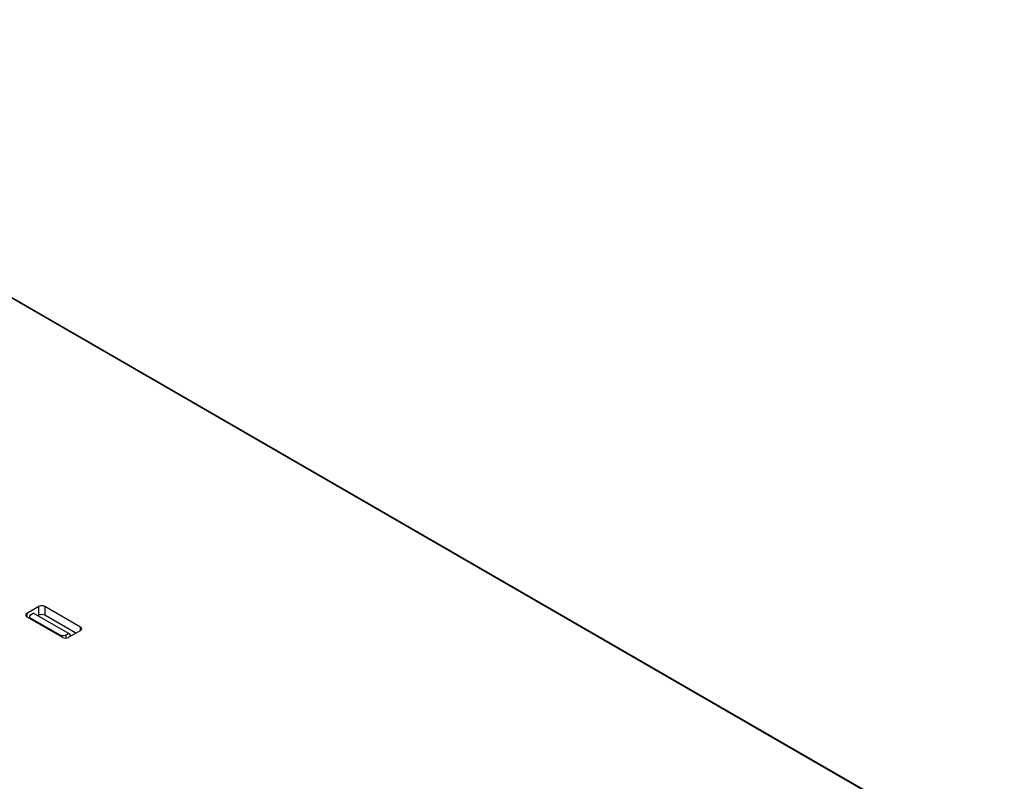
# Model space of a CAD drawing. Header units: millimetres. Extents: x 42 to 323, y 128 to 381.
# Tile 7 of 7: x 180 to 298, y 273 to 364. Entities that reach past the tile are written whole.
import ezdxf

# ---------------------------------------------------------------- set-up
doc = ezdxf.new("R2010")
doc.units = ezdxf.units.MM
doc.header["$LTSCALE"] = 33.112013
doc.layers.get('0').update_dxf_attribs({"linetype": 'CONTINUOUS'})

msp = doc.modelspace()

# ---------------------------------------------------------------- linework, layer by layer
at = {"color": 7}
for p, q in [((298.08, 262.69), (121.98, 364.36)), ((122.07, 364.41), (298.15, 262.75)), ((182.79, 294.31), (181.36, 293.48)), ((182.79, 293.25), (182.79, 294.31)), ((183.5, 294.31), (183.5, 293.25)), ((187.76, 291.85), (183.5, 294.31)), ((181.36, 293.48), (181.36, 293.12)), ((181.36, 293.08), (185.62, 290.62)), ((181.66, 293.12), (181.66, 292.9)), ((181.8, 293.32), (182.12, 293.51)), ((186.36, 291.06), (182.12, 293.51)), ((182.79, 293.25), (182.68, 293.19)), ((187.2, 291.12), (183.5, 293.25)), ((181.8, 292.92), (181.8, 292.82)), ((185.33, 290.88), (181.8, 292.92)), ((187.76, 291.45), (187.76, 291.85)), ((185.33, 290.78), (185.33, 290.88)), ((186.36, 291.06), (186.02, 290.86)), ((186.02, 290.86), (186.02, 290.54)), ((186.32, 290.62), (187.76, 291.45)), ((186.36, 291.06), (186.62, 290.78))]:
    msp.add_line(p, q, dxfattribs=at)
for centre, ratio, start_param, end_param in [((183.15, 294.11), 0.577518, 0.785555, 2.356046), ((181.71, 293.28), 0.577166, 8.639537, 10.210029), ((182.16, 293.12), 0.577166, 8.639536, 10.210028), ((183.15, 293.05), 0.577518, 7.06874, 8.639232), ((187.41, 291.65), 0.577166, 5.497944, 7.068435), ((185.97, 290.82), 0.577518, -2.356038, -0.785546)]:
    msp.add_ellipse(centre, major_axis=(0.5, 0), ratio=ratio, start_param=start_param, end_param=end_param, dxfattribs=at)
for points, knots in [([(185.55, 290.81), (185.53, 290.81), (185.45, 290.82), (185.38, 290.85), (185.33, 290.88)], [0, 0, 0, 0, 0.266058, 1, 1, 1, 1]), ([(186.02, 290.86), (185.98, 290.85), (185.83, 290.79), (185.67, 290.79), (185.55, 290.81)], [0, 0, 0, 0, 0.233699, 1, 1, 1, 1])]:
    msp.add_open_spline(points, degree=3, knots=knots, dxfattribs=at)

doc.saveas('drawing.dxf')
